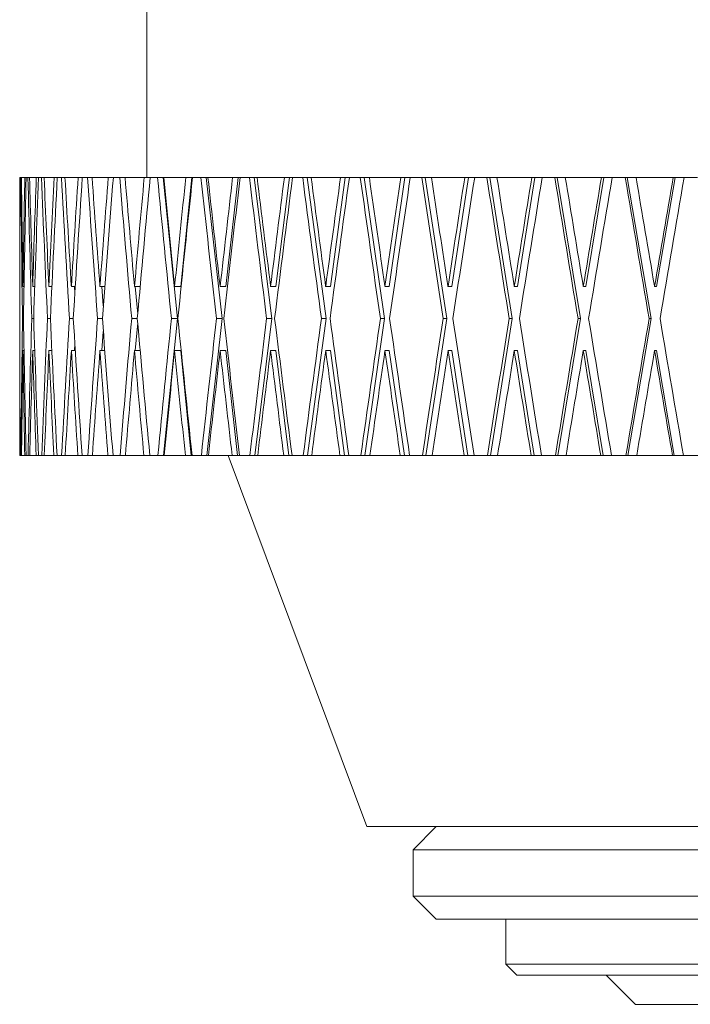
# Model space of a CAD drawing. Header units: inches. Extents: x 2.1 to 30.2, y 1.8 to 20.9.
# Tile 8 of 17: x 16.4 to 17.3, y 8.1 to 9.4. Entities that reach past the tile are written whole.
import ezdxf

# ---------------------------------------------------------------- set-up
doc = ezdxf.new("R2010")
doc.units = ezdxf.units.IN
doc.header["$MEASUREMENT"] = 0

msp = doc.modelspace()

# ---------------------------------------------------------------- linework, layer by layer
at = {"color": 7, "linetype": 'Continuous', "lineweight": 15}
for p, q in [((16.6057, 11.1487), (16.6057, 9.1797)), ((16.434, 9.1797), (16.434, 9.0334)), ((16.434, 9.1797), (16.4343, 9.1797)), ((16.4343, 9.1797), (16.4347, 9.1797)), ((16.4347, 9.1797), (16.4355, 9.1797)), ((16.4355, 9.1797), (16.4364, 9.1797)), ((16.4364, 9.1797), (16.441, 9.1797)), ((16.441, 9.1797), (16.4427, 9.1797)), ((16.4427, 9.1797), (16.4451, 9.1797)), ((16.4451, 9.1797), (16.4474, 9.1797)), ((16.4474, 9.1797), (16.4564, 9.1797)), ((16.4564, 9.1797), (16.4595, 9.1797)), ((16.4595, 9.1797), (16.4635, 9.1797)), ((16.4635, 9.1797), (16.467, 9.1797)), ((16.467, 9.1797), (16.4804, 9.1797)), ((16.4804, 9.1797), (16.4848, 9.1797)), ((16.4848, 9.1797), (16.4904, 9.1797)), ((16.4904, 9.1797), (16.4952, 9.1797)), ((16.4952, 9.1797), (16.5129, 9.1797)), ((16.5129, 9.1797), (16.5185, 9.1797)), ((16.5185, 9.1797), (16.5256, 9.1797)), ((16.5256, 9.1797), (16.5317, 9.1797)), ((16.5317, 9.1797), (16.5536, 9.1797)), ((16.5536, 9.1797), (16.5604, 9.1797)), ((16.5604, 9.1797), (16.569, 9.1797)), ((16.569, 9.1797), (16.5762, 9.1797)), ((16.5762, 9.1797), (16.6022, 9.1797)), ((16.6022, 9.1797), (16.6102, 9.1797)), ((16.6102, 9.1797), (16.6201, 9.1797)), ((16.6201, 9.1797), (16.6277, 9.1797)), ((16.6277, 9.1797), (16.647, 8.9894)), ((16.6277, 9.1797), (16.6285, 9.1797)), ((16.6285, 9.1797), (16.6583, 9.1797)), ((16.6662, 9.1797), (16.6513, 9.0326)), ((16.6583, 9.1797), (16.6662, 9.1797)), ((16.6662, 9.1797), (16.6674, 9.1797)), ((16.6674, 9.1797), (16.6786, 9.1797)), ((16.6786, 9.1797), (16.6857, 9.1797)), ((16.6857, 9.1797), (16.7073, 8.9894)), ((16.6857, 9.1797), (16.6881, 9.1797)), ((16.6881, 9.1797), (16.7214, 9.1797)), ((16.7289, 9.1797), (16.7122, 9.0326)), ((16.7214, 9.1797), (16.7289, 9.1797)), ((16.7289, 9.1797), (16.7316, 9.1797)), ((16.7316, 9.1797), (16.7441, 9.1797)), ((16.7441, 9.1797), (16.7506, 9.1797)), ((16.7506, 9.1797), (16.7744, 8.9894)), ((16.7506, 9.1797), (16.7545, 9.1797)), ((16.7545, 9.1797), (16.7912, 9.1797)), ((16.7981, 9.1797), (16.7798, 9.0326)), ((16.7912, 9.1797), (16.7981, 9.1797)), ((16.7981, 9.1797), (16.8023, 9.1797)), ((16.8023, 9.1797), (16.816, 9.1797)), ((16.816, 9.1797), (16.8219, 9.1797)), ((16.8219, 9.1797), (16.8476, 8.9894)), ((16.8219, 9.1797), (16.8274, 9.1797)), ((16.8274, 9.1797), (16.8671, 9.1797)), ((16.8733, 9.1797), (16.8535, 9.0326)), ((16.8671, 9.1797), (16.8733, 9.1797)), ((16.8733, 9.1797), (16.8791, 9.1797)), ((16.8791, 9.1797), (16.8937, 9.1797)), ((16.8937, 9.1797), (16.8991, 9.1797)), ((16.8991, 9.1797), (16.9266, 8.9894)), ((16.8991, 9.1797), (16.906, 9.1797)), ((16.906, 9.1797), (16.9485, 9.1797)), ((16.954, 9.1797), (16.9328, 9.0326)), ((16.9485, 9.1797), (16.954, 9.1797)), ((16.954, 9.1797), (16.9612, 9.1797)), ((16.9612, 9.1797), (16.9768, 9.1797)), ((16.9768, 9.1797), (16.9815, 9.1797)), ((16.9815, 9.1797), (17.0105, 8.9894)), ((16.9815, 9.1797), (16.9898, 9.1797)), ((16.9898, 9.1797), (17.0347, 9.1797)), ((17.0396, 9.1797), (17.0171, 9.0326)), ((17.0347, 9.1797), (17.0396, 9.1797)), ((17.0396, 9.1797), (17.0481, 9.1797)), ((17.0481, 9.1797), (17.0646, 9.1797)), ((17.0646, 9.1797), (17.0685, 9.1797)), ((17.0685, 9.1797), (17.0989, 8.9894)), ((17.0685, 9.1797), (17.0782, 9.1797)), ((17.0782, 9.1797), (17.1252, 9.1797)), ((17.1293, 9.1797), (17.1058, 9.0326)), ((17.1252, 9.1797), (17.1293, 9.1797)), ((17.1293, 9.1797), (17.1392, 9.1797)), ((17.1392, 9.1797), (17.1563, 9.1797)), ((17.1563, 9.1797), (17.1595, 9.1797)), ((17.1595, 9.1797), (17.191, 8.9894)), ((17.1595, 9.1797), (17.1705, 9.1797)), ((17.1705, 9.1797), (17.2192, 9.1797)), ((17.2226, 9.1797), (17.1982, 9.0326)), ((17.2192, 9.1797), (17.2226, 9.1797)), ((17.2226, 9.1797), (17.2337, 9.1797)), ((17.2337, 9.1797), (17.2514, 9.1797)), ((17.2514, 9.1797), (17.2538, 9.1797)), ((17.2538, 9.1797), (17.2862, 8.9894)), ((17.2538, 9.1797), (17.266, 9.1797)), ((17.266, 9.1797), (17.3161, 9.1797)), ((17.3186, 9.1797), (17.2935, 9.0326)), ((17.3161, 9.1797), (17.3186, 9.1797)), ((17.3186, 9.1797), (17.3309, 9.1797)), ((17.3309, 9.1797), (17.349, 9.1797)), ((16.434, 9.0326), (16.434, 9.0334)), ((16.4341, 9.0326), (16.434, 9.0326)), ((16.4384, 9.0326), (16.4384, 9.0334)), ((16.4398, 9.0326), (16.4384, 9.0326)), ((16.4516, 9.0326), (16.4516, 9.0334)), ((16.4543, 9.0326), (16.4516, 9.0326)), ((16.4734, 9.0326), (16.4734, 9.0334)), ((16.4775, 9.0326), (16.4734, 9.0326)), ((16.5038, 9.0326), (16.5037, 9.0334)), ((16.5091, 9.0326), (16.5038, 9.0326)), ((16.5079, 9.0326), (16.5085, 9.0235)), ((16.5424, 9.0326), (16.5423, 9.0334)), ((16.5489, 9.0326), (16.5424, 9.0326)), ((16.545, 9.0326), (16.5469, 9.0067)), ((16.5889, 9.0326), (16.5889, 9.0334)), ((16.5966, 9.0326), (16.5889, 9.0326)), ((16.59, 9.0326), (16.5933, 8.9951)), ((16.6431, 9.0326), (16.6431, 9.0334)), ((16.6513, 9.0326), (16.6431, 9.0326)), ((16.7045, 9.0326), (16.7044, 9.0334)), ((16.7122, 9.0326), (16.7045, 9.0326)), ((16.7727, 9.0326), (16.7726, 9.0334)), ((16.7798, 9.0326), (16.7727, 9.0326)), ((16.847, 9.0326), (16.8469, 9.0334)), ((16.8535, 9.0326), (16.847, 9.0326)), ((16.9271, 9.0326), (16.9269, 9.0334)), ((16.9328, 9.0326), (16.9271, 9.0326)), ((17.0121, 9.0326), (17.012, 9.0334)), ((17.0171, 9.0326), (17.0121, 9.0326)), ((17.1016, 9.0326), (17.1014, 9.0334)), ((17.1058, 9.0326), (17.1016, 9.0326)), ((17.1948, 9.0326), (17.1946, 9.0334)), ((17.1982, 9.0326), (17.1948, 9.0326)), ((17.2909, 9.0326), (17.2908, 9.0334)), ((17.2935, 9.0326), (17.2909, 9.0326)), ((16.434, 8.9894), (16.434, 8.9894)), ((16.4391, 8.9894), (16.4378, 8.9894)), ((16.4529, 8.9894), (16.4503, 8.9894)), ((16.4754, 8.9894), (16.4715, 8.9894)), ((16.5064, 8.9894), (16.5012, 8.9894)), ((16.5456, 8.9894), (16.5392, 8.9894)), ((16.5928, 8.9894), (16.5852, 8.9894)), ((16.5933, 8.9836), (16.59, 8.9462)), ((16.647, 8.9894), (16.6283, 8.8047)), ((16.647, 8.9894), (16.6388, 8.9894)), ((16.7073, 8.9894), (16.6864, 8.8047)), ((16.7073, 8.9894), (16.6997, 8.9894)), ((16.7744, 8.9894), (16.7513, 8.8047)), ((16.7744, 8.9894), (16.7673, 8.9894)), ((16.8476, 8.9894), (16.8227, 8.8047)), ((16.8476, 8.9894), (16.8412, 8.9894)), ((16.9266, 8.9894), (16.8999, 8.8047)), ((16.9266, 8.9894), (16.9208, 8.9894)), ((17.0105, 8.9894), (16.9823, 8.8047)), ((17.0105, 8.9894), (17.0055, 8.9894)), ((17.0989, 8.9894), (17.0694, 8.8047)), ((17.0989, 8.9894), (17.0947, 8.9894)), ((17.191, 8.9894), (17.1604, 8.8047)), ((17.191, 8.9894), (17.1876, 8.9894)), ((17.2862, 8.9894), (17.2547, 8.8047)), ((17.2862, 8.9894), (17.2836, 8.9894)), ((16.5469, 8.9721), (16.545, 8.9462)), ((16.5085, 8.9553), (16.5079, 8.9462)), ((16.4341, 8.9462), (16.434, 8.9462)), ((16.434, 8.9454), (16.434, 8.8047)), ((16.4398, 8.9462), (16.4384, 8.9462)), ((16.4543, 8.9462), (16.4516, 8.9462)), ((16.4775, 8.9462), (16.4734, 8.9462)), ((16.5091, 8.9462), (16.5038, 8.9462)), ((16.5489, 8.9462), (16.5424, 8.9462)), ((16.5966, 8.9462), (16.5889, 8.9462)), ((16.6513, 8.9462), (16.6431, 8.9462)), ((16.6513, 8.9462), (16.6656, 8.8047)), ((16.7122, 8.9462), (16.7045, 8.9462)), ((16.7122, 8.9462), (16.7282, 8.8047)), ((16.7798, 8.9462), (16.7727, 8.9462)), ((16.7798, 8.9462), (16.7974, 8.8047)), ((16.8535, 8.9462), (16.847, 8.9462)), ((16.8535, 8.9462), (16.8726, 8.8047)), ((16.9328, 8.9462), (16.9271, 8.9462)), ((16.9328, 8.9462), (16.9532, 8.8047)), ((17.0171, 8.9462), (17.0121, 8.9462)), ((17.0171, 8.9462), (17.0387, 8.8047)), ((17.1058, 8.9462), (17.1016, 8.9462)), ((17.1058, 8.9462), (17.1284, 8.8047)), ((17.1982, 8.9462), (17.1948, 8.9462)), ((17.1982, 8.9462), (17.2216, 8.8047)), ((17.2935, 8.9462), (17.2909, 8.9462)), ((17.2935, 8.9462), (17.3176, 8.8047)), ((16.434, 8.8047), (16.4343, 8.8047)), ((16.4347, 8.8047), (16.4343, 8.8047)), ((16.4347, 8.8047), (16.4356, 8.8047)), ((16.4365, 8.8047), (16.4356, 8.8047)), ((16.4365, 8.8047), (16.4409, 8.8047)), ((16.4426, 8.8047), (16.4409, 8.8047)), ((16.4426, 8.8047), (16.4453, 8.8047)), ((16.4475, 8.8047), (16.4453, 8.8047)), ((16.4475, 8.8047), (16.4562, 8.8047)), ((16.4593, 8.8047), (16.4562, 8.8047)), ((16.4593, 8.8047), (16.4637, 8.8047)), ((16.4672, 8.8047), (16.4637, 8.8047)), ((16.4672, 8.8047), (16.4801, 8.8047)), ((16.4845, 8.8047), (16.4801, 8.8047)), ((16.4845, 8.8047), (16.4907, 8.8047)), ((16.4955, 8.8047), (16.4907, 8.8047)), ((16.4955, 8.8047), (16.5125, 8.8047)), ((16.5182, 8.8047), (16.5125, 8.8047)), ((16.5182, 8.8047), (16.526, 8.8047)), ((16.5321, 8.8047), (16.526, 8.8047)), ((16.5321, 8.8047), (16.5532, 8.8047)), ((16.56, 8.8047), (16.5532, 8.8047)), ((16.56, 8.8047), (16.5695, 8.8047)), ((16.5767, 8.8047), (16.5695, 8.8047)), ((16.5767, 8.8047), (16.6017, 8.8047)), ((16.6096, 8.8047), (16.6017, 8.8047)), ((16.6096, 8.8047), (16.6207, 8.8047)), ((16.6283, 8.8047), (16.6207, 8.8047)), ((16.629, 8.8047), (16.6283, 8.8047)), ((16.629, 8.8047), (16.6577, 8.8047)), ((16.6656, 8.8047), (16.6577, 8.8047)), ((16.6668, 8.8047), (16.6656, 8.8047)), ((16.6668, 8.8047), (16.6792, 8.8047)), ((16.6864, 8.8047), (16.6792, 8.8047)), ((16.6887, 8.8047), (16.6864, 8.8047)), ((16.6887, 8.8047), (16.7208, 8.8047)), ((16.7152, 8.8047), (16.9025, 8.3042)), ((16.7282, 8.8047), (16.7208, 8.8047)), ((16.7309, 8.8047), (16.7282, 8.8047)), ((16.7309, 8.8047), (16.7448, 8.8047)), ((16.7513, 8.8047), (16.7448, 8.8047)), ((16.7552, 8.8047), (16.7513, 8.8047)), ((16.7552, 8.8047), (16.7905, 8.8047)), ((16.7974, 8.8047), (16.7905, 8.8047)), ((16.8016, 8.8047), (16.7974, 8.8047)), ((16.8016, 8.8047), (16.8167, 8.8047)), ((16.8227, 8.8047), (16.8167, 8.8047)), ((16.8281, 8.8047), (16.8227, 8.8047)), ((16.8281, 8.8047), (16.8663, 8.8047)), ((16.8726, 8.8047), (16.8663, 8.8047)), ((16.8783, 8.8047), (16.8726, 8.8047)), ((16.8783, 8.8047), (16.8945, 8.8047)), ((16.8999, 8.8047), (16.8945, 8.8047)), ((16.9068, 8.8047), (16.8999, 8.8047)), ((16.9068, 8.8047), (16.9477, 8.8047)), ((16.9532, 8.8047), (16.9477, 8.8047)), ((16.9604, 8.8047), (16.9532, 8.8047)), ((16.9604, 8.8047), (16.9777, 8.8047)), ((16.9823, 8.8047), (16.9777, 8.8047)), ((16.9906, 8.8047), (16.9823, 8.8047)), ((16.9906, 8.8047), (17.0339, 8.8047)), ((17.0387, 8.8047), (17.0339, 8.8047)), ((17.0473, 8.8047), (17.0387, 8.8047)), ((17.0473, 8.8047), (17.0655, 8.8047)), ((17.0694, 8.8047), (17.0655, 8.8047)), ((17.0791, 8.8047), (17.0694, 8.8047)), ((17.0791, 8.8047), (17.1243, 8.8047)), ((17.1284, 8.8047), (17.1243, 8.8047)), ((17.1383, 8.8047), (17.1284, 8.8047)), ((17.1383, 8.8047), (17.1572, 8.8047)), ((17.1604, 8.8047), (17.1572, 8.8047)), ((17.1714, 8.8047), (17.1604, 8.8047)), ((17.1714, 8.8047), (17.2183, 8.8047)), ((17.2216, 8.8047), (17.2183, 8.8047)), ((17.2328, 8.8047), (17.2216, 8.8047)), ((17.2328, 8.8047), (17.2523, 8.8047)), ((17.2547, 8.8047), (17.2523, 8.8047)), ((17.2669, 8.8047), (17.2547, 8.8047)), ((17.2669, 8.8047), (17.3151, 8.8047)), ((17.3176, 8.8047), (17.3151, 8.8047)), ((17.3299, 8.8047), (17.3176, 8.8047)), ((17.3299, 8.8047), (17.3499, 8.8047)), ((16.9025, 8.3042), (18.2775, 8.3042)), ((16.9962, 8.3042), (16.965, 8.2729)), ((16.965, 8.2729), (16.965, 8.2104)), ((16.965, 8.2729), (18.215, 8.2729)), ((16.965, 8.2104), (16.9962, 8.1792)), ((16.965, 8.2104), (18.215, 8.2104)), ((16.9962, 8.1792), (18.1837, 8.1792)), ((17.09, 8.1792), (17.09, 8.1187)), ((17.09, 8.1187), (17.105, 8.1037)), ((17.09, 8.1187), (18.09, 8.1187)), ((18.075, 8.1037), (17.105, 8.1037)), ((17.2256, 8.1037), (17.265, 8.0643)), ((17.915, 8.0643), (17.265, 8.0643))]:
    msp.add_line(p, q, dxfattribs=at)
for centre, major_axis, ratio, start_param, end_param in [((17.59, 8.9454), (0, 6.556), 0.176327, 1.535047, 1.564084), ((17.59, 9.0318), (0, 6.556), 0.176327, 1.548229, 1.570672), ((17.59, 8.947), (-0.104, 6.556), 0.175613, 1.532512, 1.561548), ((17.59, 9.0334), (-0.104, 6.556), 0.175613, 1.545694, 1.568012), ((17.59, 9.0318), (0.104, 6.556), 0.175613, 1.551013, 1.573456), ((17.59, 8.9454), (0.104, 6.556), 0.175613, 1.537832, 1.566868), ((17.59, 8.947), (-0.207, 6.5559), 0.17348, 1.52982, 1.558856), ((17.59, 9.0334), (-0.207, 6.5559), 0.17348, 1.543001, 1.56532), ((17.59, 9.0318), (0.207, 6.5559), 0.17348, 1.553705, 1.576148), ((17.59, 8.9454), (0.207, 6.5559), 0.17348, 1.540524, 1.56956), ((17.59, 8.947), (-0.3081, 6.5558), 0.169954, 1.527309, 1.556346), ((17.59, 9.0334), (-0.3081, 6.5558), 0.169954, 1.540491, 1.562809), ((17.59, 9.0318), (0.3081, 6.5558), 0.169954, 1.556216, 1.578659), ((17.59, 8.9454), (0.3081, 6.5558), 0.169954, 1.543034, 1.572071), ((17.59, 8.947), (-0.4065, 6.5557), 0.165076, 1.525062, 1.554098), ((17.59, 9.0334), (-0.4065, 6.5557), 0.165076, 1.538243, 1.560561), ((17.59, 9.0318), (0.4065, 6.5557), 0.165076, 1.558463, 1.580906), ((17.59, 8.9454), (0.4065, 6.5557), 0.165076, 1.545282, 1.574318), ((17.59, 8.947), (-0.5012, 6.5555), 0.158901, 1.523148, 1.552184), ((17.59, 9.0334), (-0.5012, 6.5555), 0.158901, 1.536329, 1.558647), ((17.59, 9.0318), (0.5012, 6.5555), 0.158901, 1.560378, 1.582821), ((17.59, 8.9454), (0.5012, 6.5555), 0.158901, 1.547196, 1.576233), ((17.59, 8.947), (-0.5916, 6.5554), 0.151498, 1.521625, 1.550661), ((17.59, 9.0334), (-0.5916, 6.5554), 0.151498, 1.534806, 1.557124), ((17.59, 9.0318), (0.5916, 6.5554), 0.151498, 1.561901, 1.584344), ((17.59, 8.9454), (0.5916, 6.5554), 0.151498, 1.548719, 1.577756), ((17.59, 8.947), (-0.677, 6.5553), 0.142946, 1.520536, 1.549572), ((17.59, 9.0334), (-0.677, 6.5553), 0.142946, 1.533717, 1.556036), ((17.59, 9.0318), (0.677, 6.5553), 0.142946, 1.562989, 1.585432), ((17.59, 8.9454), (0.677, 6.5553), 0.142946, 1.549808, 1.578844), ((17.59, 8.947), (-0.7566, 6.5552), 0.13333, 1.519909, 1.548945), ((17.59, 9.0334), (-0.7566, 6.5552), 0.13333, 1.533091, 1.555409), ((17.59, 9.0318), (0.7566, 6.5552), 0.13333, 1.563616, 1.586059), ((17.59, 8.9454), (0.7566, 6.5552), 0.13333, 1.550435, 1.579471), ((17.59, 8.947), (-0.83, 6.5552), 0.122744, 1.519756, 1.548792), ((17.59, 9.0334), (-0.83, 6.5552), 0.122744, 1.532938, 1.555256), ((17.59, 9.0318), (0.83, 6.5552), 0.122744, 1.563769, 1.586212), ((17.59, 8.9454), (0.83, 6.5552), 0.122744, 1.550588, 1.579624), ((17.59, 8.947), (-0.8968, 6.5552), 0.111284, 1.520074, 1.549111), ((17.59, 9.0334), (-0.8968, 6.5552), 0.111284, 1.533256, 1.555574), ((17.59, 9.0318), (0.8968, 6.5552), 0.111284, 1.563451, 1.585894), ((17.59, 8.9454), (0.8968, 6.5552), 0.111284, 1.550269, 1.579306), ((17.59, 8.947), (-0.9564, 6.5553), 0.09905, 1.520846, 1.549883), ((17.59, 9.0334), (-0.9564, 6.5553), 0.09905, 1.534028, 1.556346), ((17.59, 9.0318), (0.9564, 6.5553), 0.09905, 1.562679, 1.585122), ((17.59, 8.9454), (0.9564, 6.5553), 0.09905, 1.549497, 1.578534), ((17.59, 8.947), (-1.0087, 6.5554), 0.086139, 1.522043, 1.551079), ((17.59, 9.0334), (-1.0087, 6.5554), 0.086139, 1.535225, 1.557543), ((17.59, 9.0318), (1.0087, 6.5554), 0.086139, 1.561482, 1.583925), ((17.59, 8.9454), (1.0087, 6.5554), 0.086139, 1.548301, 1.577337), ((17.59, 8.947), (-1.0533, 6.5556), 0.072653, 1.523623, 1.55266), ((17.59, 9.0334), (-1.0533, 6.5556), 0.072653, 1.536805, 1.559123), ((17.59, 9.0318), (1.0533, 6.5556), 0.072653, 1.559902, 1.582345), ((17.59, 8.9454), (1.0533, 6.5556), 0.072653, 1.54672, 1.575757), ((17.59, 8.947), (-1.0901, 6.5557), 0.05869, 1.525538, 1.554574), ((17.59, 9.0334), (-1.0901, 6.5557), 0.05869, 1.538719, 1.561038), ((17.59, 9.0318), (1.0901, 6.5557), 0.05869, 1.557987, 1.58043), ((17.59, 8.9454), (1.0901, 6.5557), 0.05869, 1.544806, 1.573842), ((17.59, 8.947), (-1.1188, 6.5558), 0.044348, 1.527728, 1.556765), ((17.59, 9.0334), (-1.1188, 6.5558), 0.044348, 1.54091, 1.563228), ((17.59, 9.0318), (1.1188, 6.5558), 0.044348, 1.555797, 1.57824), ((17.59, 8.9454), (1.1188, 6.5558), 0.044348, 1.542615, 1.571652), ((17.59, 8.947), (0, 6.556), 0.176327, 1.557745, 1.564333), ((17.59, 9.0334), (0, 6.556), 0.176327, 1.577509, 1.605687), ((17.59, 9.0318), (0, 6.556), 0.176327, 1.57726, 1.583848), ((17.59, 9.0318), (0.104, 6.556), 0.175613, 1.580044, 1.608222), ((17.59, 9.0334), (-0.104, 6.556), 0.175613, 1.574724, 1.602902), ((17.59, 9.0318), (0.207, 6.5559), 0.17348, 1.582736, 1.610914), ((17.59, 9.0334), (-0.207, 6.5559), 0.17348, 1.572032, 1.60021), ((17.59, 9.0318), (0.3081, 6.5558), 0.169954, 1.585247, 1.613424), ((17.59, 9.0334), (-0.3081, 6.5558), 0.169954, 1.569522, 1.597699), ((17.59, 9.0318), (0.4065, 6.5557), 0.165076, 1.587494, 1.615672), ((17.59, 9.0334), (-0.4065, 6.5557), 0.165076, 1.567274, 1.595452), ((17.59, 9.0318), (0.5012, 6.5555), 0.158901, 1.589409, 1.617586), ((17.59, 9.0334), (-0.5012, 6.5555), 0.158901, 1.56536, 1.593538), ((17.59, 9.0318), (0.5916, 6.5554), 0.151498, 1.590932, 1.619109), ((17.59, 9.0334), (-0.5916, 6.5554), 0.151498, 1.563837, 1.592015), ((17.59, 9.0318), (0.677, 6.5553), 0.142946, 1.59202, 1.620198), ((17.59, 9.0334), (-0.677, 6.5553), 0.142946, 1.562748, 1.590926), ((17.59, 9.0318), (0.7566, 6.5552), 0.13333, 1.592647, 1.620825), ((17.59, 9.0334), (-0.7566, 6.5552), 0.13333, 1.562121, 1.590299), ((17.59, 9.0318), (0.83, 6.5552), 0.122744, 1.5928, 1.620978), ((17.59, 9.0334), (-0.83, 6.5552), 0.122744, 1.561969, 1.590146), ((17.59, 9.0318), (0.8968, 6.5552), 0.111284, 1.592482, 1.620659), ((17.59, 9.0334), (-0.8968, 6.5552), 0.111284, 1.562287, 1.590464), ((17.59, 9.0318), (0.9564, 6.5553), 0.09905, 1.59171, 1.619887), ((17.59, 9.0334), (-0.9564, 6.5553), 0.09905, 1.563059, 1.591236), ((17.59, 9.0318), (1.0087, 6.5554), 0.086139, 1.590513, 1.618691), ((17.59, 9.0334), (-1.0087, 6.5554), 0.086139, 1.564255, 1.592433), ((17.59, 9.0318), (1.0533, 6.5556), 0.072653, 1.588933, 1.61711), ((17.59, 9.0334), (-1.0533, 6.5556), 0.072653, 1.565836, 1.594013), ((17.59, 9.0318), (1.0901, 6.5557), 0.05869, 1.587018, 1.615196), ((17.59, 9.0334), (-1.0901, 6.5557), 0.05869, 1.56775, 1.595928), ((17.59, 9.0318), (1.1188, 6.5558), 0.044348, 1.584828, 1.613005), ((17.59, 9.0334), (-1.1188, 6.5558), 0.044348, 1.569941, 1.598118), ((17.59, 8.947), (0, 6.556), 0.176327, 1.570921, 1.592505), ((17.59, 8.9454), (0.104, 6.556), 0.175613, 1.573456, 1.59504), ((17.59, 8.947), (-0.104, 6.556), 0.175613, 1.568136, 1.589721), ((17.59, 8.9454), (0.207, 6.5559), 0.17348, 1.576148, 1.597732), ((17.59, 8.947), (-0.207, 6.5559), 0.17348, 1.565444, 1.587029), ((17.59, 8.9454), (0.3081, 6.5558), 0.169954, 1.578659, 1.600243), ((17.59, 8.947), (-0.3081, 6.5558), 0.169954, 1.562934, 1.584518), ((17.59, 8.9454), (0.4065, 6.5557), 0.165076, 1.580906, 1.602491), ((17.59, 8.947), (-0.4065, 6.5557), 0.165076, 1.560686, 1.58227), ((17.59, 8.9454), (0.5012, 6.5555), 0.158901, 1.582821, 1.604405), ((17.59, 8.947), (-0.5012, 6.5555), 0.158901, 1.558772, 1.580356), ((17.59, 8.9454), (0.5916, 6.5554), 0.151498, 1.584344, 1.605928), ((17.59, 8.947), (-0.5916, 6.5554), 0.151498, 1.557249, 1.578833), ((17.59, 8.9454), (0.677, 6.5553), 0.142946, 1.585432, 1.607017), ((17.59, 8.947), (-0.677, 6.5553), 0.142946, 1.55616, 1.577745), ((17.59, 8.9454), (0.7566, 6.5552), 0.13333, 1.586059, 1.607643), ((17.59, 8.947), (-0.7566, 6.5552), 0.13333, 1.555533, 1.577118), ((17.59, 8.9454), (0.83, 6.5552), 0.122744, 1.586212, 1.607796), ((17.59, 8.947), (-0.83, 6.5552), 0.122744, 1.555381, 1.576965), ((17.59, 8.9454), (0.8968, 6.5552), 0.111284, 1.585894, 1.607478), ((17.59, 8.947), (-0.8968, 6.5552), 0.111284, 1.555699, 1.577283), ((17.59, 8.9454), (0.9564, 6.5553), 0.09905, 1.585122, 1.606706), ((17.59, 8.947), (-0.9564, 6.5553), 0.09905, 1.556471, 1.578055), ((17.59, 8.9454), (1.0087, 6.5554), 0.086139, 1.583925, 1.605509), ((17.59, 8.947), (-1.0087, 6.5554), 0.086139, 1.557667, 1.579252), ((17.59, 8.9454), (1.0533, 6.5556), 0.072653, 1.582345, 1.603929), ((17.59, 8.947), (-1.0533, 6.5556), 0.072653, 1.559248, 1.580832), ((17.59, 8.9454), (1.0901, 6.5557), 0.05869, 1.58043, 1.602015), ((17.59, 8.947), (-1.0901, 6.5557), 0.05869, 1.561162, 1.582746), ((17.59, 8.9454), (1.1188, 6.5558), 0.044348, 1.57824, 1.599824), ((17.59, 8.947), (-1.1188, 6.5558), 0.044348, 1.563353, 1.584937)]:
    msp.add_ellipse(centre, major_axis=major_axis, ratio=ratio, start_param=start_param, end_param=end_param, dxfattribs=at)

doc.saveas('drawing.dxf')
